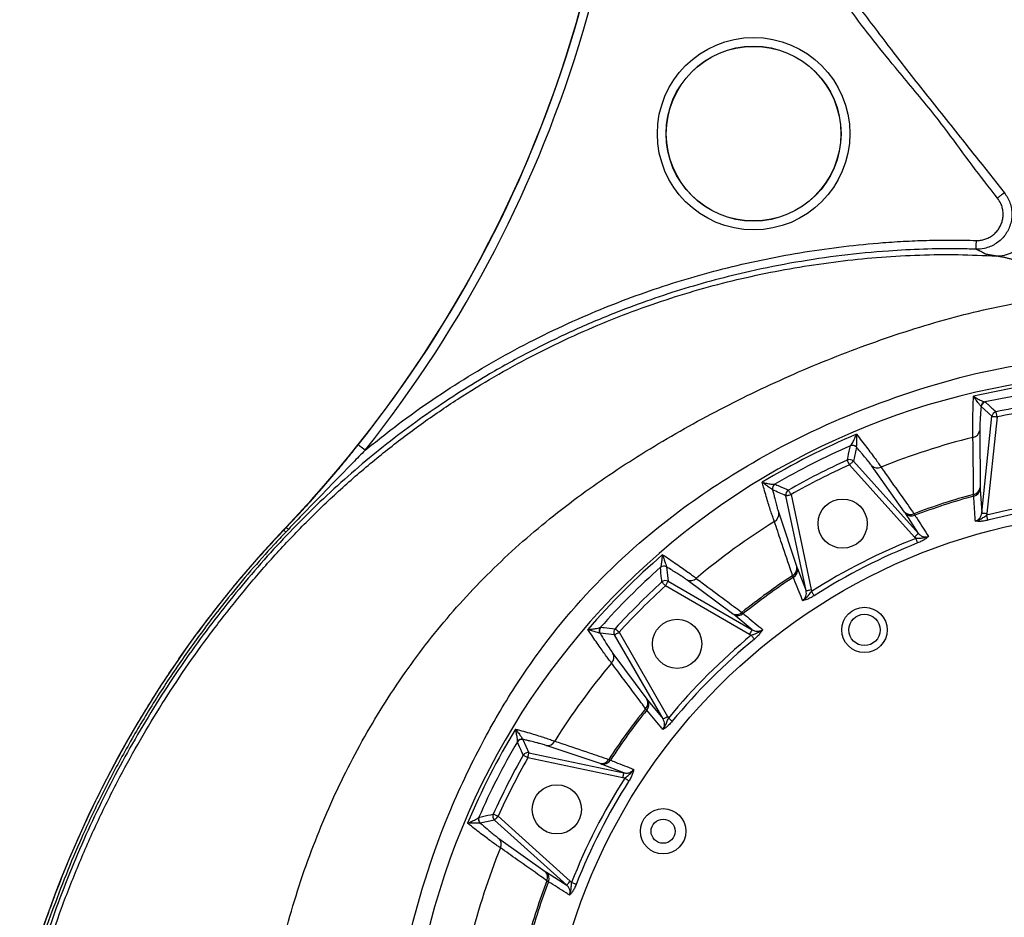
# Model space of a CAD drawing. Header units: millimetres. Extents: x 1000 to 2763, y 673 to 2898.
# Tile 9 of 18: x 1209 to 1772, y 1882 to 2396. Entities that reach past the tile are written whole.
import ezdxf

# ---------------------------------------------------------------- set-up
doc = ezdxf.new("R2010")
doc.units = ezdxf.units.MM

msp = doc.modelspace()

# ---------------------------------------------------------------- linework, layer by layer
at = {"color": 7, "linetype": 'Continuous', "lineweight": 25}
for p, q in [((1759.71, 2312.77), (1772.48, 2296.74)), ((1761.41, 2176.82), (1761.53, 2176.79)), ((1759.2, 2174.17), (1759.13, 2174.31)), ((1765.37, 2168.61), (1759.2, 2174.17)), ((1759.56, 2113.27), (1765.37, 2168.61)), ((1768.35, 2168.3), (1762.53, 2112.96)), ((1758.38, 2160.48), (1758.7, 2127.82)), ((1684.34, 2151.7), (1684.42, 2151.8)), ((1687.77, 2150.97), (1686.04, 2142.84)), ((1686.04, 2142.84), (1723.28, 2101.49)), ((1721.05, 2099.48), (1683.82, 2140.83)), ((1715.42, 2113.75), (1696.48, 2140.36)), ((1641.11, 2129.73), (1641.23, 2129.74)), ((1758.7, 2127.82), (1758.73, 2126.98)), ((1758.73, 2126.98), (1759.56, 2113.27)), ((1658.98, 2068.72), (1647.41, 2123.15)), ((1650.34, 2123.77), (1661.91, 2069.35)), ((1755.01, 2122.89), (1754.93, 2123.93)), ((1643.28, 2113.25), (1653.67, 2082.29)), ((1715.89, 2113.06), (1715.42, 2113.75)), ((1723.28, 2101.49), (1715.89, 2113.06)), ((1720.75, 2112.83), (1721.3, 2111.94)), ((1359.82, 2103.43), (1359.7, 2103.54)), ((1359.82, 2103.43), (1361.3, 2104.99)), ((1362.49, 2103.86), (1361.02, 2102.31)), ((1361.3, 2104.99), (1361.18, 2105.1)), ((1721.81, 2098.74), (1721.05, 2099.48)), ((1575.57, 2082.03), (1575.62, 2082.15)), ((1578.98, 2082.52), (1579.06, 2082.39)), ((1579.06, 2082.39), (1579.93, 2074.12)), ((1653.67, 2082.29), (1653.96, 2081.5)), ((1653.96, 2081.5), (1658.98, 2068.72)), ((1616.85, 2055.54), (1590.62, 2074.99)), ((1626.62, 2043.71), (1578.43, 2071.53)), ((1579.93, 2074.12), (1628.12, 2046.3)), ((1617.52, 2055.02), (1616.85, 2055.54)), ((1628.12, 2046.3), (1617.52, 2055.02)), ((1622.21, 2056.31), (1623, 2055.63)), ((1541.24, 2047.77), (1541.36, 2047.82)), ((1541, 2044.33), (1540.87, 2044.4)), ((1549.26, 2043.46), (1541, 2044.33)), ((1577.09, 1995.27), (1549.26, 2043.46)), ((1551.86, 2044.96), (1579.68, 1996.77)), ((1627.57, 2043.23), (1626.62, 2043.71)), ((1548.39, 2032.77), (1567.85, 2006.54)), ((1567.85, 2006.54), (1568.36, 2005.87)), ((1568.36, 2005.87), (1577.09, 1995.27)), ((1567.76, 2000.38), (1567.08, 2001.18)), ((1579.68, 1996.77), (1580.15, 1995.82)), ((1493.65, 1982.16), (1493.66, 1982.28)), ((1496.86, 1983.57), (1500.24, 1975.98)), ((1541.09, 1969.72), (1510.13, 1980.11)), ((1500.24, 1975.98), (1554.66, 1964.41)), ((1554.04, 1961.48), (1499.61, 1973.05)), ((1541.89, 1969.43), (1541.09, 1969.72)), ((1554.66, 1964.41), (1541.89, 1969.43)), ((1545.96, 1972.1), (1546.92, 1971.7)), ((1555.09, 1961.32), (1554.04, 1961.48)), ((1482.55, 1939.57), (1523.91, 1902.34)), ((1471.59, 1938.96), (1471.68, 1939.04)), ((1472.42, 1935.62), (1472.27, 1935.64)), ((1480.55, 1937.35), (1472.42, 1935.62)), ((1521.9, 1900.11), (1480.55, 1937.35)), ((1483.03, 1926.91), (1509.63, 1907.97)), ((1509.63, 1907.97), (1510.33, 1907.5)), ((1510.33, 1907.5), (1521.9, 1900.11)), ((1511.45, 1902.09), (1510.56, 1902.64)), ((1523.91, 1902.34), (1524.65, 1901.58))]:
    msp.add_line(p, q, dxfattribs=at)
at = {"color": 7, "linetype": 'Continuous', "lineweight": 25, "flags": 128}
for points in [[(1768.35, 2168.3), (1768.24, 2168.85), (1768.13, 2169.39), (1768.02, 2169.88), (1767.93, 2170.32), (1767.86, 2170.69), (1767.8, 2170.97), (1767.76, 2171.15), (1767.75, 2171.23)], [(1765.37, 2168.61), (1765.45, 2168.6), (1765.64, 2168.59), (1765.93, 2168.56), (1766.3, 2168.52), (1766.74, 2168.47), (1767.25, 2168.42), (1767.79, 2168.36), (1768.35, 2168.3)], [(1406.44, 2149.18), (1405.68, 2149.78), (1404.95, 2150.36), (1404.28, 2150.89), (1403.69, 2151.36), (1403.21, 2151.75), (1402.84, 2152.04), (1402.61, 2152.22), (1402.53, 2152.29)], [(1683.82, 2140.83), (1683.58, 2141.35), (1683.36, 2141.85), (1683.15, 2142.31), (1682.97, 2142.71), (1682.81, 2143.06), (1682.69, 2143.32), (1682.62, 2143.49), (1682.58, 2143.56)], [(1683.82, 2140.83), (1684.24, 2141.21), (1684.64, 2141.58), (1685.02, 2141.92), (1685.35, 2142.21), (1685.63, 2142.46), (1685.84, 2142.66), (1685.98, 2142.78), (1686.04, 2142.84)], [(1650.34, 2123.77), (1650.06, 2124.27), (1649.79, 2124.74), (1649.54, 2125.18), (1649.31, 2125.57), (1649.13, 2125.89), (1648.99, 2126.14), (1648.9, 2126.31), (1648.85, 2126.38)], [(1647.41, 2123.15), (1647.49, 2123.17), (1647.67, 2123.21), (1647.95, 2123.27), (1648.32, 2123.35), (1648.76, 2123.44), (1649.25, 2123.54), (1649.78, 2123.66), (1650.34, 2123.77)], [(1759.56, 2113.27), (1759.64, 2113.26), (1759.83, 2113.24), (1760.11, 2113.21), (1760.48, 2113.18), (1760.93, 2113.13), (1761.43, 2113.08), (1761.97, 2113.02), (1762.53, 2112.96)], [(1763.08, 2109.14), (1763.03, 2109.31), (1762.97, 2109.55), (1762.9, 2109.85), (1762.81, 2110.19), (1762.7, 2110.58), (1762.59, 2111.01), (1762.48, 2111.46), (1762.36, 2111.91)], [(1721.05, 2099.48), (1721.47, 2099.86), (1721.88, 2100.22), (1722.25, 2100.56), (1722.58, 2100.86), (1722.86, 2101.11), (1723.07, 2101.3), (1723.21, 2101.43), (1723.28, 2101.49)], [(1722.86, 2096.07), (1722.79, 2096.24), (1722.7, 2096.46), (1722.59, 2096.75), (1722.46, 2097.08), (1722.31, 2097.46), (1722.15, 2097.87), (1721.98, 2098.3), (1721.81, 2098.74)], [(1578.43, 2071.53), (1578.05, 2071.95), (1577.68, 2072.35), (1577.34, 2072.73), (1577.04, 2073.06), (1576.79, 2073.33), (1576.59, 2073.54), (1576.47, 2073.68), (1576.41, 2073.74)], [(1578.43, 2071.53), (1578.71, 2072.02), (1578.98, 2072.49), (1579.24, 2072.93), (1579.46, 2073.32), (1579.65, 2073.64), (1579.79, 2073.89), (1579.88, 2074.05), (1579.93, 2074.12)], [(1658.98, 2068.72), (1659.06, 2068.74), (1659.24, 2068.78), (1659.52, 2068.84), (1659.89, 2068.92), (1660.32, 2069.01), (1660.82, 2069.11), (1661.35, 2069.23), (1661.91, 2069.35)], [(1663.6, 2065.88), (1663.51, 2066.03), (1663.38, 2066.24), (1663.21, 2066.5), (1663.02, 2066.8), (1662.8, 2067.14), (1662.57, 2067.51), (1662.32, 2067.9), (1662.06, 2068.3)], [(1551.86, 2044.96), (1551.44, 2045.34), (1551.04, 2045.71), (1550.66, 2046.05), (1550.33, 2046.35), (1550.06, 2046.6), (1549.84, 2046.79), (1549.71, 2046.92), (1549.64, 2046.98)], [(1549.26, 2043.46), (1549.34, 2043.5), (1549.5, 2043.6), (1549.75, 2043.74), (1550.07, 2043.93), (1550.46, 2044.15), (1550.9, 2044.4), (1551.37, 2044.68), (1551.86, 2044.96)], [(1626.62, 2043.71), (1626.9, 2044.2), (1627.17, 2044.67), (1627.43, 2045.11), (1627.65, 2045.5), (1627.84, 2045.82), (1627.98, 2046.07), (1628.07, 2046.23), (1628.12, 2046.3)], [(1629.39, 2041.02), (1629.28, 2041.16), (1629.12, 2041.35), (1628.93, 2041.58), (1628.7, 2041.86), (1628.44, 2042.17), (1628.16, 2042.51), (1627.87, 2042.87), (1627.57, 2043.23)], [(1577.09, 1995.27), (1577.16, 1995.31), (1577.32, 1995.41), (1577.57, 1995.55), (1577.89, 1995.74), (1578.28, 1995.96), (1578.72, 1996.21), (1579.19, 1996.49), (1579.68, 1996.77)], [(1582.36, 1994), (1582.23, 1994.11), (1582.04, 1994.27), (1581.8, 1994.46), (1581.53, 1994.69), (1581.21, 1994.95), (1580.88, 1995.23), (1580.52, 1995.52), (1580.15, 1995.82)], [(1499.61, 1973.05), (1499.12, 1973.33), (1498.65, 1973.6), (1498.21, 1973.85), (1497.82, 1974.07), (1497.49, 1974.26), (1497.25, 1974.4), (1497.08, 1974.49), (1497.01, 1974.53)], [(1499.61, 1973.05), (1499.73, 1973.6), (1499.84, 1974.14), (1499.95, 1974.63), (1500.04, 1975.07), (1500.12, 1975.44), (1500.18, 1975.72), (1500.22, 1975.9), (1500.24, 1975.98)], [(1554.04, 1961.48), (1554.16, 1962.03), (1554.27, 1962.57), (1554.38, 1963.06), (1554.47, 1963.5), (1554.55, 1963.87), (1554.61, 1964.15), (1554.65, 1964.33), (1554.66, 1964.41)], [(1557.51, 1959.79), (1557.36, 1959.88), (1557.15, 1960.01), (1556.89, 1960.18), (1556.59, 1960.37), (1556.25, 1960.59), (1555.88, 1960.82), (1555.49, 1961.07), (1555.09, 1961.32)], [(1482.55, 1939.57), (1482.04, 1939.8), (1481.54, 1940.03), (1481.08, 1940.24), (1480.67, 1940.42), (1480.33, 1940.58), (1480.07, 1940.69), (1479.9, 1940.77), (1479.82, 1940.81)], [(1480.55, 1937.35), (1480.61, 1937.41), (1480.73, 1937.55), (1480.92, 1937.76), (1481.17, 1938.04), (1481.47, 1938.37), (1481.81, 1938.75), (1482.18, 1939.15), (1482.55, 1939.57)], [(1521.9, 1900.11), (1521.96, 1900.17), (1522.08, 1900.31), (1522.28, 1900.53), (1522.53, 1900.8), (1522.82, 1901.14), (1523.16, 1901.51), (1523.53, 1901.92), (1523.91, 1902.34)], [(1527.32, 1900.53), (1527.15, 1900.6), (1526.92, 1900.69), (1526.64, 1900.8), (1526.3, 1900.93), (1525.93, 1901.08), (1525.52, 1901.24), (1525.09, 1901.41), (1524.65, 1901.58)]]:
    msp.add_lwpolyline(points, dxfattribs=at)
at = {"color": 7, "linetype": 'Continuous', "lineweight": 25}
for centre, radius in [((1628.91, 2330.48), 55.11), ((1628.91, 2330.48), 50.11), ((1628.91, 2330.48), 50), ((1679.89, 2107.16), 14.09), ((1849.91, 1773.48), 340.5), ((1692.41, 2046.28), 13), ((1585.09, 2038.29), 14.09), ((1692.41, 2046.28), 9), ((1516.22, 1943.5), 14.09), ((1577.11, 1930.98), 13), ((1577.11, 1930.98), 6.9)]:
    msp.add_circle(centre, radius, dxfattribs=at)
for centre, radius, start, end in [((854.95, 2588.56), 700, 316.31805, 11.4414), ((854.95, 2588.56), 700.11, 321.45478, 5.68678), ((854.95, 2588.56), 705.11, 321.45478, 5.68678), ((1849.91, 1773.48), 419.45, 91, 61), ((1849.91, 1773.48), 417.58, 94.8427, 103.1573), ((1849.91, 1773.48), 412.93, 95.6251, 102.3749), ((1762.09, 2173.9), 2.99, 103.1863, 172.1869), ((1762.18, 2173.85), 3, 102.4834, 173.8759), ((1849.91, 1773.48), 406.15, 96.329, 101.671), ((1768.36, 2168.29), 3, 101.7962, 173.8739), ((1849.91, 1773.48), 403.15, 96.329, 101.671), ((1753.7, 2161.24), 4.74, 279.9389, 350.7732), ((1849.91, 1773.48), 417.58, 112.8427, 121.1573), ((1849.91, 1773.48), 394.78, 103.9817, 112.0183), ((1849.91, 1773.48), 412.93, 113.6251, 120.3749), ((1685.54, 2148.95), 3, 42.1232, 113.518), ((1685.58, 2149.04), 2.99, 43.8127, 112.8145), ((1849.91, 1773.48), 406.15, 114.329, 119.671), ((1683.81, 2140.82), 3, 42.1262, 114.2023), ((1849.91, 1773.48), 403.15, 114.329, 119.671), ((1699.82, 2143.73), 4.74, 225.2267, 296.0608), ((1642.65, 2127.17), 2.99, 121.1857, 190.1869), ((1642.76, 2127.15), 3, 120.4842, 191.8751), ((1650.35, 2123.77), 3, 119.7958, 191.8749), ((1754.04, 2128.57), 4.73, 280.9258, 350.8061), ((1753.89, 2127.64), 4.88, 283.2641, 352.1558), ((1849.91, 1773.48), 363.09, 105.1633, 110.8367), ((1849.91, 1773.48), 362.07, 105.1938, 110.8062), ((1849.91, 1773.48), 349.57, 93.4967, 104.5033), ((1849.91, 1773.48), 346.71, 93.4967, 104.5033), ((1638.59, 2112.53), 4.74, 297.9383, 8.7737), ((1718.75, 2117.11), 4.73, 225.1932, 295.0746), ((1719.41, 2116.44), 4.88, 223.8435, 292.7365), ((1813.45, 1673.73), 625, 136.55174, 164.36868), ((1741.51, 1741.88), 525.9, 136.318, 136.5517), ((1298.03, 2036.11), 91.38, 46.4238, 47.4522), ((1294.85, 2033.33), 97.72, 46.1971, 47.1607), ((1849.91, 1773.48), 394.78, 121.9817, 130.0183), ((1849.91, 1773.48), 349.57, 111.4967, 122.5033), ((1849.91, 1773.48), 346.71, 111.4967, 122.5033), ((1849.91, 1773.48), 417.58, 130.8427, 139.1573), ((1849.91, 1773.48), 412.93, 131.6251, 138.3749), ((1577.56, 2079.78), 3.01, 60.1254, 131.5151), ((1577.57, 2079.89), 2.99, 61.8144, 130.8124), ((1649, 2081.57), 4.73, 298.9266, 8.8055), ((1649.15, 2080.64), 4.88, 301.2648, 10.1551), ((1592.75, 2079.23), 4.74, 243.227, 314.0612), ((1849.91, 1773.48), 363.09, 123.1633, 128.8367), ((1849.91, 1773.48), 362.07, 123.1938, 128.8062), ((1849.91, 1773.48), 406.15, 132.329, 137.671), ((1849.91, 1773.48), 403.15, 132.329, 137.671), ((1578.43, 2071.52), 3.01, 60.1277, 132.2012), ((1618.98, 2059.76), 4.73, 243.1942, 313.0735), ((1619.82, 2059.33), 4.88, 241.8456, 310.7343), ((1543.5, 2045.82), 2.99, 139.1868, 208.1864), ((1543.61, 2045.83), 3, 138.4823, 209.8774), ((1551.87, 2044.96), 3, 137.7955, 209.8754), ((1849.91, 1773.48), 349.57, 129.4967, 140.5033), ((1849.91, 1773.48), 346.71, 129.4967, 140.5033), ((1544.16, 2030.64), 4.74, 315.9384, 26.7741), ((1849.91, 1773.48), 394.78, 139.9817, 148.0183), ((1563.63, 2004.41), 4.73, 316.9259, 26.8056), ((1564.06, 2003.57), 4.88, 319.2643, 28.1558), ((1849.91, 1773.48), 363.09, 141.1633, 146.8367), ((1849.91, 1773.48), 362.07, 141.1938, 146.8062), ((1849.91, 1773.48), 417.58, 148.8427, 157.1573), ((1849.91, 1773.48), 412.93, 149.6251, 156.3749), ((1496.24, 1980.63), 3, 78.1241, 149.5157), ((1496.22, 1980.73), 2.99, 79.8146, 148.8116), ((1510.86, 1984.8), 4.74, 261.2249, 332.0636), ((1849.91, 1773.48), 406.15, 150.329, 155.671), ((1499.62, 1973.04), 3, 78.1244, 150.2041), ((1849.91, 1773.48), 403.15, 150.329, 155.671), ((1541.82, 1974.39), 4.73, 261.194, 331.0743), ((1542.75, 1974.24), 4.88, 259.8438, 328.7364), ((1849.91, 1773.48), 349.57, 147.4967, 158.5033), ((1849.91, 1773.48), 346.71, 147.4967, 158.5033), ((1482.57, 1939.57), 3.01, 155.7973, 227.8729), ((1474.34, 1937.8), 2.99, 157.1878, 226.1857), ((1474.44, 1937.85), 3, 156.4844, 227.8753), ((1479.66, 1923.57), 4.74, 333.9381, 44.7737), ((1849.91, 1773.48), 394.78, 157.9817, 166.0183), ((1506.28, 1904.64), 4.73, 334.9275, 44.8045), ((1506.95, 1903.98), 4.88, 337.2645, 46.1562), ((1849.91, 1773.48), 363.09, 159.1633, 164.8367), ((1849.91, 1773.48), 362.07, 159.1938, 164.8062)]:
    msp.add_arc(centre, radius, start, end, dxfattribs=at)
for points, knots in [([(1529.04, 2844.39), (1529.15, 2842.6), (1529.7, 2834.15), (1530.92, 2819.07), (1533.4, 2795.14), (1537.19, 2767.26), (1542.76, 2735.54), (1549.54, 2704.04), (1557.49, 2672.83), (1566.03, 2643.76), (1575, 2616.82), (1584.25, 2591.96), (1594.32, 2567.42), (1605.21, 2543.23), (1616.95, 2519.27), (1629.55, 2495.55), (1643.01, 2472.1), (1657.23, 2449.11), (1672.2, 2426.59), (1688.8, 2403.37), (1700.67, 2387.86), (1707.07, 2379.5)], [0, 0, 0, 0, 0.01065, 0.050216, 0.089783, 0.153401, 0.217088, 0.280801, 0.344494, 0.408119, 0.460524, 0.512974, 0.565439, 0.617892, 0.670301, 0.723725, 0.777193, 0.830675, 0.884142, 0.937565, 1, 1, 1, 1]), ([(1768.56, 2293.63), (1763.69, 2299.86), (1753.95, 2312.32), (1741.61, 2329.41), (1730.4, 2344.06), (1720.25, 2356.18), (1708.61, 2370.02), (1695.88, 2385.91), (1682.23, 2403.95), (1669.07, 2422.42), (1656.4, 2441.3), (1644.22, 2460.56), (1630.98, 2482.82), (1616.98, 2508.25), (1602.57, 2536.99), (1590.36, 2563.94), (1580.11, 2588.94), (1571.55, 2611.85), (1563.64, 2635), (1558.95, 2650.62), (1556.6, 2658.43)], [0, 0, 0, 0, 0.05576, 0.1115238, 0.1486792, 0.1858558, 0.2230341, 0.2762211, 0.3294188, 0.3826059, 0.4361682, 0.4897409, 0.5433036, 0.6188576, 0.6944397, 0.7699918, 0.8274787, 0.8849925, 0.9425092, 1, 1, 1, 1]), ([(1772.48, 2296.74), (1772.48, 2296.74), (1773.08, 2295.79), (1774.47, 2294.01), (1775.79, 2290.87), (1776.63, 2287.59), (1776.9, 2284.21), (1776.6, 2280.84), (1775.74, 2277.57), (1774.33, 2274.49), (1772.44, 2271.69), (1770.1, 2269.25), (1767.38, 2267.23), (1764.36, 2265.71), (1760.62, 2264.52), (1757.82, 2264.33), (1756.16, 2264.33), (1756.16, 2264.33)], [0, 0, 0, 0, 0.000002, 0.074296, 0.14859, 0.222876, 0.297162, 0.371358, 0.445554, 0.519686, 0.59382, 0.667943, 0.742067, 0.816239, 0.890411, 0.999999, 1, 1, 1, 1]), ([(1768.56, 2293.63), (1769.07, 2294.03), (1769.57, 2294.43), (1770.5, 2295.17), (1770.93, 2295.51), (1771.65, 2296.08), (1771.94, 2296.31), (1772.35, 2296.64), (1772.46, 2296.73), (1772.48, 2296.74)], [0, 0, 0, 0, 0.25, 0.25, 0.5, 0.5, 0.75, 0.75, 1, 1, 1, 1]), ([(1756.33, 2269.33), (1757.17, 2269.34), (1758.86, 2269.37), (1761.35, 2269.95), (1763.7, 2270.91), (1765.86, 2272.26), (1767.76, 2273.95), (1769.35, 2275.93), (1770.57, 2278.16), (1771.41, 2280.55), (1771.83, 2283.05), (1771.84, 2285.58), (1771.4, 2288.08), (1770.46, 2290.87), (1769.27, 2292.6), (1768.56, 2293.63)], [0, 0, 0, 0, 0.074357, 0.148714, 0.223077, 0.297439, 0.371687, 0.445934, 0.520038, 0.594142, 0.668179, 0.742216, 0.816289, 0.890364, 1, 1, 1, 1]), ([(1784.93, 2291.2), (1785.65, 2289.96), (1786.3, 2288.54), (1787.27, 2285.38), (1787.59, 2283.64), (1787.72, 2280.86), (1787.71, 2279.91), (1787.55, 2277.99), (1787.4, 2277.02), (1786.97, 2275.08), (1786.68, 2274.12), (1785.97, 2272.24), (1785.55, 2271.32), (1784.59, 2269.56), (1784.04, 2268.72), (1782.85, 2267.14), (1782.2, 2266.4), (1780.83, 2265.05), (1780.11, 2264.44), (1778.61, 2263.34), (1777.84, 2262.86), (1775.51, 2261.62), (1773.92, 2261.06), (1770.85, 2260.41), (1769.38, 2260.3), (1768.01, 2260.36)], [0, 0, 0, 0, 0.125, 0.125, 0.25, 0.25, 0.3125, 0.3125, 0.375, 0.375, 0.4375, 0.4375, 0.5, 0.5, 0.5625, 0.5625, 0.625, 0.625, 0.6875, 0.6875, 0.75, 0.75, 0.875, 0.875, 1, 1, 1, 1]), ([(1406.44, 2149.18), (1412.73, 2154.22), (1425.32, 2164.32), (1445.06, 2178.35), (1465.51, 2191.59), (1486.71, 2203.93), (1508.6, 2215.34), (1530.17, 2225.33), (1551.3, 2234.02), (1571.92, 2241.51), (1592.83, 2248.14), (1614.19, 2253.94), (1635.99, 2258.86), (1658.2, 2262.9), (1680.54, 2266.02), (1699.93, 2267.92), (1716.3, 2268.98), (1729.62, 2269.49), (1742.97, 2269.65), (1751.87, 2269.44), (1756.33, 2269.33)], [0, 0, 0, 0, 0.064025, 0.128083, 0.192107, 0.257397, 0.322723, 0.388014, 0.446005, 0.504047, 0.562087, 0.620076, 0.679734, 0.739443, 0.799154, 0.858813, 0.894058, 0.929302, 0.964651, 1, 1, 1, 1]), ([(1756.32, 2269.33), (1756.3, 2268.69), (1756.28, 2268.04), (1756.24, 2266.85), (1756.23, 2266.3), (1756.2, 2265.38), (1756.18, 2265), (1756.17, 2264.49), (1756.16, 2264.35), (1756.16, 2264.33)], [0, 0, 0, 0, 0.25, 0.25, 0.5, 0.5, 0.75, 0.75, 1, 1, 1, 1]), ([(1756.16, 2264.33), (1752.83, 2264.42), (1742.83, 2264.68), (1726.14, 2264.46), (1703.9, 2263.3), (1679.49, 2260.93), (1653, 2257.03), (1628.76, 2252.23), (1606.79, 2246.84), (1587.03, 2241.15), (1567.52, 2234.67), (1546.34, 2226.71), (1523.63, 2216.98), (1499.58, 2205.2), (1477.97, 2193.21), (1458.69, 2181.33), (1441.61, 2169.84), (1425, 2157.69), (1408.6, 2144.67), (1392.46, 2130.74), (1376.61, 2115.92), (1361.36, 2100.49), (1346.62, 2084.35), (1332.37, 2067.55), (1318.62, 2050.12), (1305.5, 2032.21), (1292.78, 2013.5), (1280.52, 1993.97), (1268.8, 1973.61), (1257.86, 1952.83), (1247.64, 1931.48), (1238.17, 1909.58), (1229.5, 1887.14), (1221.63, 1864.41), (1217.14, 1849.02), (1214.89, 1841.33)], [0, 0, 0, 0, 0.0135, 0.040529, 0.067558, 0.103678, 0.139821, 0.175941, 0.203676, 0.231433, 0.259191, 0.286927, 0.323054, 0.359205, 0.395332, 0.423093, 0.450877, 0.47866, 0.506422, 0.535685, 0.564972, 0.59426, 0.623526, 0.65348, 0.683452, 0.713425, 0.74338, 0.775067, 0.806776, 0.838486, 0.870173, 0.902618, 0.935086, 0.967555, 1, 1, 1, 1]), ([(1768.01, 2260.36), (1767.88, 2260.38), (1767.62, 2260.42), (1767.24, 2260.48), (1766.87, 2260.54), (1766.51, 2260.59), (1766.17, 2260.65), (1765.83, 2260.7), (1765.51, 2260.75), (1765.2, 2260.8), (1764.9, 2260.85), (1764.61, 2260.9), (1764.33, 2260.95), (1764.06, 2261), (1763.81, 2261.05), (1763.56, 2261.09), (1763.33, 2261.14), (1763.11, 2261.18), (1762.67, 2261.28), (1762.1, 2261.41), (1761.63, 2261.54), (1761.37, 2261.64), (1761.24, 2261.7), (1761.15, 2261.75), (1761.08, 2261.8), (1761.02, 2261.85), (1760.95, 2261.91), (1760.85, 2261.97), (1760.74, 2262.04), (1760.63, 2262.11), (1760.5, 2262.19), (1760.37, 2262.27), (1760.2, 2262.37), (1759.98, 2262.5), (1759.72, 2262.65), (1759.39, 2262.83), (1758.97, 2263.05), (1758.42, 2263.32), (1757.91, 2263.57), (1757.47, 2263.77), (1757.18, 2263.9), (1756.9, 2264.02), (1756.64, 2264.13), (1756.4, 2264.24), (1756.24, 2264.3), (1756.16, 2264.33)], [0, 0, 0, 0, 0.007957, 0.015892, 0.023806, 0.031701, 0.039576, 0.047433, 0.055273, 0.063098, 0.070907, 0.078702, 0.086485, 0.094256, 0.102016, 0.109767, 0.117509, 0.125244, 0.132972, 0.165615, 0.197571, 0.213443, 0.229768, 0.24051, 0.251247, 0.26198, 0.276667, 0.292597, 0.309772, 0.328188, 0.347847, 0.368745, 0.390882, 0.432036, 0.475031, 0.519857, 0.589079, 0.675154, 0.777959, 0.823838, 0.866153, 0.904916, 0.940138, 0.97183, 1, 1, 1, 1]), ([(1824.49, 2243.27), (1824.19, 2243.34), (1823.56, 2243.51), (1822.59, 2243.76), (1820.99, 2244.2), (1818.77, 2244.84), (1816, 2245.69), (1812.77, 2246.7), (1808.99, 2247.93), (1804.97, 2249.27), (1800.38, 2250.82), (1795.5, 2252.48), (1790.25, 2254.26), (1785.65, 2255.77), (1782.45, 2256.78), (1780.44, 2257.39), (1779.37, 2257.71), (1778.32, 2258.02), (1777.32, 2258.31), (1776.34, 2258.58), (1775.4, 2258.84), (1774.49, 2259.07), (1773.62, 2259.29), (1772.79, 2259.49), (1771.99, 2259.67), (1771.23, 2259.84), (1770.51, 2259.98), (1769.83, 2260.1), (1769.18, 2260.21), (1768.57, 2260.3), (1768.19, 2260.34), (1768.01, 2260.36)], [0, 0, 0, 0, 0.014447, 0.029922, 0.046445, 0.091053, 0.136534, 0.180267, 0.24829, 0.321123, 0.378373, 0.476597, 0.566662, 0.64755, 0.718398, 0.738828, 0.758911, 0.778638, 0.798002, 0.816996, 0.835615, 0.85385, 0.871697, 0.88915, 0.906205, 0.922857, 0.939104, 0.954942, 0.970371, 0.98539, 1, 1, 1, 1]), ([(1345.77, 1784.02), (1346.51, 1792.04), (1347.99, 1808.1), (1351.68, 1832.06), (1356.45, 1855.89), (1362.39, 1879.48), (1369.49, 1902.76), (1377.6, 1925.21), (1386.64, 1946.81), (1396.56, 1967.54), (1407.53, 1987.8), (1419.55, 2007.53), (1432.42, 2026.43), (1446.11, 2044.43), (1460.6, 2061.48), (1476.07, 2077.81), (1492.49, 2093.42), (1509.83, 2108.28), (1527.73, 2122.16), (1546.1, 2135.14), (1564.86, 2147.29), (1584.35, 2158.91), (1604.52, 2170.01), (1625.28, 2180.59), (1646.58, 2190.57), (1668.33, 2199.88), (1690.44, 2208.46), (1712.81, 2216.28), (1735.22, 2223.22), (1757.61, 2229.09), (1779.91, 2233.77), (1802.23, 2237.09), (1817.12, 2238.57), (1824.54, 2239.32)], [0, 0, 0, 0, 0.033584, 0.06731, 0.101123, 0.13497, 0.16881, 0.202646, 0.234564, 0.266518, 0.298537, 0.330666, 0.362945, 0.393926, 0.425031, 0.456302, 0.487789, 0.519539, 0.55163, 0.582277, 0.613363, 0.644921, 0.676937, 0.70938, 0.74213, 0.775063, 0.808074, 0.841057, 0.873897, 0.905903, 0.937578, 0.968898, 1, 1, 1, 1]), ([(2058.37, 2149.57), (2064.88, 2145.82), (2128.82, 2108.95), (2206.94, 2030.12), (2268.48, 1895.54), (2287.7, 1763.56), (2266.21, 1651.07), (2229.68, 1570.45), (2201.89, 1523.23), (2161.43, 1471.78), (2111.03, 1429.6), (2062.74, 1399.13), (2011.26, 1373.23), (1940.34, 1351.19), (1856.83, 1341), (1776.26, 1346.09), (1704.22, 1366), (1634.34, 1398.83), (1569.83, 1444.5), (1517.87, 1498.53), (1486.45, 1542.87), (1460.18, 1587.49), (1437.41, 1639.94), (1422.9, 1704.69), (1419.58, 1755.06), (1420.6, 1806.24), (1428.37, 1865.44), (1448.58, 1930.11), (1471.69, 1979.14), (1496.56, 2022.16), (1531.18, 2067.47), (1577.65, 2109.68), (1617.77, 2136.32), (1661.19, 2160.3), (1714.28, 2182.92), (1781.82, 2200.35), (1824.51, 2202.51), (1842.4, 2203.42)], [0, 0, 0, 0, 0.012245, 0.120419, 0.176217, 0.232196, 0.314327, 0.337586, 0.351836, 0.389345, 0.426853, 0.438781, 0.464362, 0.501871, 0.535294, 0.569977, 0.600574, 0.626944, 0.661768, 0.692365, 0.713389, 0.722962, 0.749325, 0.775688, 0.794474, 0.802051, 0.828415, 0.854778, 0.869547, 0.881141, 0.901915, 0.922689, 0.938128, 0.943463, 0.964237, 0.985011, 1, 1, 1, 1]), ([(1754.52, 2156.57), (1754.49, 2157.24), (1754.43, 2158.6), (1754.4, 2161.42), (1754.42, 2164.74), (1754.47, 2168.54), (1754.58, 2172.75), (1754.71, 2176.67), (1754.82, 2179.15), (1754.86, 2180.1)], [0, 0, 0, 0, 0.148673, 0.297368, 0.445851, 0.594358, 0.749511, 0.904685, 1, 1, 1, 1]), ([(1759.13, 2174.31), (1758.99, 2174.47), (1758.69, 2174.83), (1757.66, 2176.18), (1756.34, 2178), (1755.33, 2179.43), (1754.86, 2180.09), (1754.86, 2180.1)], [0, 0, 0, 0, 0.195885, 0.434861, 0.738975, 0.997992, 1, 1, 1, 1]), ([(1754.86, 2180.1), (1754.86, 2180.09), (1755.57, 2179.66), (1757.11, 2178.75), (1759.11, 2177.67), (1760.69, 2176.94), (1761.18, 2176.86), (1761.41, 2176.82)], [0, 0, 0, 0, 0.002175, 0.270064, 0.5813, 0.807513, 1, 1, 1, 1]), ([(1761.53, 2176.79), (1761.63, 2176.7), (1762.11, 2176.27), (1764.19, 2174.43), (1766.16, 2172.66), (1767.75, 2171.23)], [0, 0, 0, 0, 0.046674, 0.23337, 1, 1, 1, 1]), ([(1759.2, 2174.17), (1759.07, 2172.7), (1758.95, 2171.27), (1758.79, 2169.23), (1758.74, 2168.56), (1758.66, 2167.28), (1758.62, 2166.67), (1758.55, 2165.49), (1758.52, 2164.93), (1758.48, 2164.13), (1758.47, 2163.87), (1758.44, 2163.37), (1758.43, 2163.12), (1758.39, 2161.94), (1758.38, 2161.13), (1758.38, 2160.48)], [0, 0, 0, 0, 0.25, 0.25, 0.375, 0.375, 0.5, 0.5, 0.625, 0.625, 0.6875, 0.6875, 0.75, 0.75, 1, 1, 1, 1]), ([(1684.42, 2151.8), (1684.59, 2151.97), (1684.94, 2152.33), (1685.79, 2153.84), (1686.76, 2155.89), (1687.47, 2157.54), (1687.8, 2158.3), (1687.8, 2158.31)], [0, 0, 0, 0, 0.1924868, 0.4186994, 0.7299352, 0.9978231, 1, 1, 1, 1]), ([(1687.8, 2158.31), (1687.8, 2158.3), (1687.81, 2157.49), (1687.83, 2155.74), (1687.83, 2153.49), (1687.8, 2151.79), (1687.76, 2151.33), (1687.74, 2151.12)], [0, 0, 0, 0, 0.002004, 0.261026, 0.565139, 0.804117, 1, 1, 1, 1]), ([(1687.8, 2158.31), (1688.79, 2157.06), (1690.8, 2154.52), (1693.62, 2150.86), (1696.25, 2147.4), (1698.56, 2144.27), (1700.56, 2141.49), (1701.45, 2140.15), (1701.9, 2139.47)], [0, 0, 0, 0, 0.160998, 0.326705, 0.487738, 0.653829, 0.823645, 1, 1, 1, 1]), ([(1754.93, 2123.93), (1754.91, 2125.32), (1754.83, 2132.29), (1754.69, 2143.17), (1754.57, 2152.64), (1754.52, 2156.57)], [0, 0, 0, 0, 0.127717, 0.638586, 1, 1, 1, 1]), ([(1361.3, 2104.99), (1363.59, 2107.41), (1368.18, 2112.25), (1377.47, 2122.44), (1386.68, 2133), (1395.82, 2143.94), (1400.29, 2149.51), (1402.53, 2152.29)], [0, 0, 0, 0, 0.159179, 0.318503, 0.65905, 0.829538, 1, 1, 1, 1]), ([(1406.44, 2149.18), (1404.1, 2146.8), (1397.1, 2139.65), (1385.48, 2127.72), (1373.17, 2114.99), (1365.53, 2107.02), (1362.49, 2103.86)], [0, 0, 0, 0, 0.15839, 0.475169, 0.791955, 1, 1, 1, 1]), ([(1682.58, 2143.56), (1682.61, 2143.69), (1682.74, 2144.33), (1683.33, 2147.04), (1683.89, 2149.63), (1684.34, 2151.7)], [0, 0, 0, 0, 0.046674, 0.23337, 1, 1, 1, 1]), ([(1696.48, 2140.36), (1696.1, 2140.9), (1695.62, 2141.54), (1694.75, 2142.64), (1694.44, 2143.04), (1693.93, 2143.66), (1693.76, 2143.88), (1693.4, 2144.32), (1693.22, 2144.54), (1692.28, 2145.68), (1691.46, 2146.66), (1690.35, 2147.97), (1690.13, 2148.23), (1689.67, 2148.77), (1689.44, 2149.04), (1688.74, 2149.85), (1688.26, 2150.4), (1687.77, 2150.97)], [0, 0, 0, 0, 0.25, 0.25, 0.375, 0.375, 0.4375, 0.4375, 0.5, 0.5, 0.75, 0.75, 0.8125, 0.8125, 0.875, 0.875, 1, 1, 1, 1]), ([(1701.9, 2139.47), (1702.7, 2138.34), (1706.71, 2132.68), (1712.99, 2123.8), (1718.48, 2116.04), (1720.75, 2112.83)], [0, 0, 0, 0, 0.127717, 0.638586, 1, 1, 1, 1]), ([(1640.81, 2108.34), (1640.57, 2108.98), (1640.1, 2110.25), (1639.2, 2112.92), (1638.18, 2116.08), (1637.06, 2119.71), (1635.87, 2123.75), (1634.78, 2127.52), (1634.11, 2129.91), (1633.86, 2130.82)], [0, 0, 0, 0, 0.148673, 0.297368, 0.445851, 0.594358, 0.749511, 0.904683, 1, 1, 1, 1]), ([(1639.71, 2126.64), (1639.53, 2126.75), (1639.13, 2127), (1637.74, 2127.97), (1635.92, 2129.29), (1634.51, 2130.33), (1633.86, 2130.82), (1633.86, 2130.82)], [0, 0, 0, 0, 0.195884, 0.434861, 0.738972, 0.997991, 1, 1, 1, 1]), ([(1633.86, 2130.82), (1633.86, 2130.82), (1634.67, 2130.63), (1636.42, 2130.24), (1638.65, 2129.82), (1640.38, 2129.63), (1640.88, 2129.7), (1641.11, 2129.73)], [0, 0, 0, 0, 0.002177, 0.270067, 0.5813, 0.807513, 1, 1, 1, 1]), ([(1639.82, 2126.53), (1640.22, 2124.82), (1640.89, 2121.93), (1641.78, 2118.42), (1642.58, 2115.44), (1643.03, 2114.04), (1643.28, 2113.25)], [0, 0, 0, 0, 0.300904, 0.509021, 0.723723, 1, 1, 1, 1]), ([(1641.23, 2129.74), (1641.35, 2129.69), (1641.94, 2129.43), (1644.48, 2128.31), (1646.91, 2127.24), (1648.85, 2126.38)], [0, 0, 0, 0, 0.046674, 0.23337, 1, 1, 1, 1]), ([(1755.92, 2108.57), (1755.87, 2109.36), (1755.57, 2114.14), (1755.26, 2118.91), (1755.01, 2122.89)], [0, 0, 0, 0, 0.164965, 1, 1, 1, 1]), ([(1721.3, 2111.94), (1721.84, 2111.08), (1724.4, 2107.05), (1726.96, 2103.01), (1728.98, 2099.82)], [0, 0, 0, 0, 0.2117846, 1, 1, 1, 1]), ([(1755.92, 2108.57), (1756.39, 2108.76), (1757.35, 2109.15), (1758.5, 2110.3), (1759.29, 2111.71), (1759.47, 2112.77), (1759.56, 2113.27)], [0, 0, 0, 0, 0.240194, 0.487394, 0.757901, 1, 1, 1, 1]), ([(1755.92, 2108.57), (1755.92, 2108.57), (1756.7, 2108.71), (1758.22, 2109.29), (1760.22, 2110.54), (1761.66, 2111.46), (1762.36, 2111.91)], [0, 0, 0, 0, 0.0019605, 0.3279355, 0.6691636, 1, 1, 1, 1]), ([(1763.08, 2109.14), (1762.26, 2108.95), (1760.61, 2108.58), (1758.3, 2108.36), (1756.92, 2108.41), (1756.19, 2108.52), (1756.01, 2108.55), (1755.92, 2108.57), (1755.92, 2108.57)], [0, 0, 0, 0, 0.289497, 0.578358, 0.888769, 0.943438, 0.998217, 1, 1, 1, 1]), ([(1211.66, 1841.88), (1213.16, 1847.08), (1216.49, 1858.68), (1222.32, 1876.5), (1229.12, 1895.36), (1236.54, 1914.01), (1245.29, 1934.09), (1255.55, 1955.48), (1267.53, 1978.04), (1280.42, 2000.1), (1294.32, 2021.8), (1309.25, 2043.11), (1325.23, 2063.95), (1342, 2084.16), (1353.88, 2097.01), (1359.82, 2103.43)], [0, 0, 0, 0, 0.0533959, 0.1193241, 0.1852524, 0.2514528, 0.3176535, 0.4017322, 0.4858812, 0.5700303, 0.654109, 0.7405435, 0.8270545, 0.9135654, 1, 1, 1, 1]), ([(1651.28, 2077.43), (1650.84, 2078.75), (1648.6, 2085.34), (1645.11, 2095.65), (1642.07, 2104.62), (1640.81, 2108.34)], [0, 0, 0, 0, 0.127717, 0.638586, 1, 1, 1, 1]), ([(1361.02, 2102.31), (1358.74, 2099.88), (1351.88, 2092.6), (1340.82, 2080.11), (1326.54, 2062.95), (1311.51, 2043.42), (1296, 2021.36), (1281.43, 1998.63), (1267.85, 1975.29), (1255.31, 1951.42), (1244.43, 1928.33), (1235.05, 1906.15), (1227, 1884.97), (1219.66, 1863.52), (1215.44, 1849.02), (1213.32, 1841.77)], [0, 0, 0, 0, 0.033066, 0.099241, 0.165417, 0.254438, 0.343626, 0.432897, 0.522167, 0.611351, 0.70037, 0.775253, 0.850185, 0.925117, 1, 1, 1, 1]), ([(1721.81, 2098.74), (1722.64, 2098.78), (1724.32, 2098.88), (1726.67, 2099.05), (1728.24, 2099.46), (1728.98, 2099.82), (1728.98, 2099.82)], [0, 0, 0, 0, 0.330857, 0.660585, 0.998039, 1, 1, 1, 1]), ([(1728.98, 2099.82), (1728.98, 2099.82), (1728.92, 2099.75), (1728.79, 2099.62), (1728.26, 2099.1), (1727.18, 2098.25), (1725.18, 2097.07), (1723.63, 2096.4), (1722.86, 2096.07)], [0, 0, 0, 0, 0.001782, 0.056562, 0.111231, 0.42164, 0.710503, 1, 1, 1, 1]), ([(1723.28, 2101.49), (1723.78, 2101.02), (1724.77, 2100.09), (1726.7, 2099.48), (1728.15, 2099.55), (1728.86, 2099.78), (1728.98, 2099.82)], [0, 0, 0, 0, 0.324829, 0.647058, 0.937039, 1, 1, 1, 1]), ([(1575.62, 2082.15), (1575.72, 2082.36), (1575.94, 2082.81), (1576.28, 2084.51), (1576.58, 2086.76), (1576.74, 2088.55), (1576.82, 2089.37), (1576.82, 2089.38)], [0, 0, 0, 0, 0.192487, 0.418698, 0.729934, 0.997825, 1, 1, 1, 1]), ([(1576.82, 2089.38), (1578.14, 2088.5), (1580.83, 2086.71), (1584.65, 2084.1), (1588.22, 2081.62), (1591.39, 2079.36), (1594.15, 2077.32), (1595.41, 2076.33), (1596.05, 2075.82)], [0, 0, 0, 0, 0.160997, 0.326704, 0.487737, 0.653829, 0.823645, 1, 1, 1, 1]), ([(1576.82, 2089.38), (1576.82, 2089.38), (1577.08, 2088.61), (1577.64, 2086.94), (1578.33, 2084.81), (1578.83, 2083.18), (1578.94, 2082.73), (1578.98, 2082.52)], [0, 0, 0, 0, 0.002002, 0.261023, 0.565139, 0.804116, 1, 1, 1, 1]), ([(1576.41, 2073.74), (1576.4, 2073.87), (1576.33, 2074.52), (1576.04, 2077.29), (1575.78, 2079.92), (1575.57, 2082.03)], [0, 0, 0, 0, 0.046674, 0.23337, 1, 1, 1, 1]), ([(1590.62, 2074.99), (1590.16, 2075.32), (1589.25, 2075.98), (1587.29, 2077.28), (1584.95, 2078.78), (1582.22, 2080.48), (1580.14, 2081.73), (1579.06, 2082.39)], [0, 0, 0, 0, 0.193299, 0.392439, 0.585664, 0.784077, 1, 1, 1, 1]), ([(1596.05, 2075.82), (1597.16, 2074.99), (1602.72, 2070.84), (1611.43, 2064.34), (1619.05, 2058.66), (1622.21, 2056.31)], [0, 0, 0, 0, 0.127717, 0.638586, 1, 1, 1, 1]), ([(1656.97, 2063.13), (1656.68, 2063.86), (1654.91, 2068.31), (1653.15, 2072.76), (1651.68, 2076.47)], [0, 0, 0, 0, 0.1649647, 1, 1, 1, 1]), ([(1656.97, 2063.13), (1657.36, 2063.46), (1658.16, 2064.12), (1658.89, 2065.57), (1659.21, 2067.16), (1659.05, 2068.22), (1658.98, 2068.72)], [0, 0, 0, 0, 0.2401997, 0.4873957, 0.7578967, 1, 1, 1, 1]), ([(1656.97, 2063.13), (1656.97, 2063.13), (1657.67, 2063.5), (1658.94, 2064.52), (1660.46, 2066.33), (1661.53, 2067.65), (1662.06, 2068.3)], [0, 0, 0, 0, 0.00196, 0.327934, 0.669163, 1, 1, 1, 1]), ([(1663.6, 2065.88), (1662.88, 2065.45), (1661.43, 2064.59), (1659.3, 2063.66), (1657.98, 2063.29), (1657.25, 2063.16), (1657.06, 2063.14), (1656.97, 2063.13), (1656.97, 2063.13)], [0, 0, 0, 0, 0.289497, 0.578359, 0.888769, 0.943438, 0.998218, 1, 1, 1, 1]), ([(1623, 2055.63), (1623.78, 2054.98), (1627.46, 2051.94), (1631.15, 2048.89), (1634.06, 2046.48)], [0, 0, 0, 0, 0.211784, 1, 1, 1, 1]), ([(1534.01, 2046.57), (1534.01, 2046.57), (1534.84, 2046.64), (1536.63, 2046.81), (1538.87, 2047.1), (1540.58, 2047.45), (1541.03, 2047.67), (1541.24, 2047.77)], [0, 0, 0, 0, 0.002174, 0.270063, 0.581301, 0.807512, 1, 1, 1, 1]), ([(1541.36, 2047.82), (1541.48, 2047.81), (1542.13, 2047.74), (1544.89, 2047.47), (1547.52, 2047.2), (1549.64, 2046.98)], [0, 0, 0, 0, 0.046674, 0.23337, 1, 1, 1, 1]), ([(1547.57, 2027.34), (1547.15, 2027.87), (1546.3, 2028.93), (1544.62, 2031.2), (1542.68, 2033.89), (1540.49, 2037), (1538.1, 2040.46), (1535.9, 2043.72), (1534.53, 2045.78), (1534.01, 2046.57)], [0, 0, 0, 0, 0.148673, 0.297369, 0.445851, 0.594358, 0.749511, 0.904684, 1, 1, 1, 1]), ([(1540.87, 2044.4), (1540.66, 2044.45), (1540.2, 2044.56), (1538.58, 2045.05), (1536.45, 2045.75), (1534.78, 2046.31), (1534.01, 2046.57), (1534.01, 2046.57)], [0, 0, 0, 0, 0.195884, 0.434863, 0.738974, 0.997995, 1, 1, 1, 1]), ([(1541, 2044.33), (1541.91, 2042.83), (1543.44, 2040.29), (1545.38, 2037.22), (1547.06, 2034.64), (1547.91, 2033.45), (1548.39, 2032.77)], [0, 0, 0, 0, 0.300904, 0.509022, 0.723724, 1, 1, 1, 1]), ([(1627.57, 2043.23), (1628.17, 2043.46), (1628.75, 2043.69), (1629.9, 2044.14), (1630.47, 2044.37), (1631.56, 2044.84), (1632.1, 2045.1), (1632.87, 2045.55), (1633.12, 2045.71), (1633.48, 2045.98), (1633.6, 2046.08), (1633.77, 2046.22), (1633.83, 2046.27), (1633.95, 2046.38), (1634, 2046.43), (1634.06, 2046.48)], [0, 0, 0, 0, 0.25, 0.25, 0.5, 0.5, 0.75, 0.75, 0.875, 0.875, 0.9375, 0.9375, 0.96875, 0.96875, 1, 1, 1, 1]), ([(1628.12, 2046.3), (1628.73, 2046.01), (1629.97, 2045.44), (1631.99, 2045.45), (1633.35, 2045.97), (1633.95, 2046.4), (1634.06, 2046.48)], [0, 0, 0, 0, 0.32483, 0.647057, 0.937038, 1, 1, 1, 1]), ([(1634.06, 2046.48), (1634.06, 2046.48), (1634.02, 2046.4), (1633.94, 2046.23), (1633.6, 2045.57), (1632.83, 2044.43), (1631.29, 2042.69), (1630.02, 2041.58), (1629.39, 2041.02)], [0, 0, 0, 0, 0.001782, 0.056561, 0.111232, 0.421642, 0.710506, 1, 1, 1, 1]), ([(1567.08, 2001.18), (1566.25, 2002.29), (1562.09, 2007.87), (1555.58, 2016.6), (1549.91, 2024.19), (1547.57, 2027.34)], [0, 0, 0, 0, 0.127717, 0.638586, 1, 1, 1, 1]), ([(1576.91, 1989.33), (1576.4, 1989.94), (1573.35, 1993.63), (1570.3, 1997.31), (1567.76, 2000.38)], [0, 0, 0, 0, 0.164964, 1, 1, 1, 1]), ([(1576.91, 1989.33), (1576.91, 1989.33), (1577.46, 1989.9), (1578.35, 1991.27), (1579.23, 1993.45), (1579.85, 1995.04), (1580.15, 1995.82)], [0, 0, 0, 0, 0.001958, 0.327934, 0.66917, 1, 1, 1, 1]), ([(1576.91, 1989.33), (1577.18, 1989.76), (1577.73, 1990.64), (1577.98, 1992.25), (1577.79, 1993.85), (1577.31, 1994.82), (1577.09, 1995.27)], [0, 0, 0, 0, 0.2401962, 0.4873939, 0.7578914, 1, 1, 1, 1]), ([(1582.36, 1994), (1581.81, 1993.37), (1580.7, 1992.1), (1578.96, 1990.56), (1577.82, 1989.79), (1577.16, 1989.45), (1576.99, 1989.37), (1576.91, 1989.33), (1576.91, 1989.33)], [0, 0, 0, 0, 0.289496, 0.578359, 0.888769, 0.943438, 0.998219, 1, 1, 1, 1]), ([(1492.57, 1989.53), (1494.1, 1989.1), (1497.21, 1988.23), (1501.65, 1986.93), (1505.81, 1985.67), (1509.52, 1984.5), (1512.78, 1983.42), (1514.28, 1982.86), (1515.05, 1982.58)], [0, 0, 0, 0, 0.160999, 0.326706, 0.487738, 0.65383, 0.823645, 1, 1, 1, 1]), ([(1492.57, 1989.53), (1492.57, 1989.53), (1493.05, 1988.87), (1494.1, 1987.47), (1495.42, 1985.65), (1496.39, 1984.26), (1496.64, 1983.86), (1496.75, 1983.68)], [0, 0, 0, 0, 0.002007, 0.261029, 0.565138, 0.804116, 1, 1, 1, 1]), ([(1493.66, 1982.28), (1493.69, 1982.51), (1493.76, 1983.01), (1493.56, 1984.74), (1493.15, 1986.97), (1492.75, 1988.71), (1492.57, 1989.52), (1492.57, 1989.53)], [0, 0, 0, 0, 0.192487, 0.418698, 0.729934, 0.997823, 1, 1, 1, 1]), ([(1497.01, 1974.53), (1496.96, 1974.65), (1496.69, 1975.25), (1495.57, 1977.79), (1494.5, 1980.21), (1493.65, 1982.16)], [0, 0, 0, 0, 0.046674, 0.23337, 1, 1, 1, 1]), ([(1510.13, 1980.11), (1509.51, 1980.32), (1508.75, 1980.55), (1507.4, 1980.94), (1506.91, 1981.08), (1506.13, 1981.29), (1505.87, 1981.36), (1505.32, 1981.5), (1505.04, 1981.58), (1503.61, 1981.95), (1502.37, 1982.26), (1500.71, 1982.66), (1500.37, 1982.75), (1499.69, 1982.91), (1499.34, 1982.99), (1498.29, 1983.24), (1497.58, 1983.41), (1496.86, 1983.57)], [0, 0, 0, 0, 0.25, 0.25, 0.375, 0.375, 0.4375, 0.4375, 0.5, 0.5, 0.75, 0.75, 0.8125, 0.8125, 0.875, 0.875, 1, 1, 1, 1]), ([(1515.05, 1982.58), (1516.36, 1982.13), (1522.93, 1979.91), (1533.22, 1976.42), (1542.23, 1973.37), (1545.96, 1972.1)], [0, 0, 0, 0, 0.127717, 0.638586, 1, 1, 1, 1]), ([(1546.92, 1971.7), (1547.86, 1971.33), (1552.3, 1969.57), (1556.75, 1967.81), (1560.26, 1966.42)], [0, 0, 0, 0, 0.211784, 1, 1, 1, 1]), ([(1554.66, 1964.41), (1555.34, 1964.33), (1556.69, 1964.16), (1558.61, 1964.8), (1559.75, 1965.71), (1560.18, 1966.31), (1560.26, 1966.42)], [0, 0, 0, 0, 0.324827, 0.647056, 0.937033, 1, 1, 1, 1]), ([(1555.09, 1961.32), (1555.74, 1961.85), (1557.04, 1962.91), (1558.84, 1964.43), (1559.88, 1965.69), (1560.26, 1966.42), (1560.26, 1966.42)], [0, 0, 0, 0, 0.330855, 0.6605821, 0.9980346, 1, 1, 1, 1]), ([(1560.26, 1966.42), (1560.26, 1966.42), (1560.25, 1966.33), (1560.23, 1966.14), (1560.1, 1965.41), (1559.72, 1964.08), (1558.8, 1961.95), (1557.94, 1960.51), (1557.51, 1959.79)], [0, 0, 0, 0, 0.001785, 0.056563, 0.111232, 0.42164, 0.7105, 1, 1, 1, 1]), ([(1471.68, 1939.04), (1471.81, 1939.07), (1472.44, 1939.21), (1475.15, 1939.8), (1477.74, 1940.36), (1479.82, 1940.81)], [0, 0, 0, 0, 0.046674, 0.23337, 1, 1, 1, 1]), ([(1465.08, 1935.59), (1465.08, 1935.59), (1465.85, 1935.91), (1467.5, 1936.62), (1469.54, 1937.6), (1471.06, 1938.45), (1471.42, 1938.8), (1471.59, 1938.96)], [0, 0, 0, 0, 0.002175, 0.270066, 0.581301, 0.807513, 1, 1, 1, 1]), ([(1472.27, 1935.64), (1472.06, 1935.63), (1471.59, 1935.59), (1469.9, 1935.56), (1467.65, 1935.56), (1465.9, 1935.58), (1465.08, 1935.59), (1465.08, 1935.59)], [0, 0, 0, 0, 0.195883, 0.434861, 0.738971, 0.997993, 1, 1, 1, 1]), ([(1483.92, 1921.49), (1483.35, 1921.86), (1482.22, 1922.61), (1479.92, 1924.25), (1477.25, 1926.2), (1474.2, 1928.48), (1470.86, 1931.05), (1467.76, 1933.46), (1465.82, 1935), (1465.08, 1935.59)], [0, 0, 0, 0, 0.148673, 0.297368, 0.445851, 0.594357, 0.74951, 0.904684, 1, 1, 1, 1]), ([(1472.42, 1935.62), (1473.75, 1934.47), (1476, 1932.53), (1478.78, 1930.21), (1481.18, 1928.27), (1482.36, 1927.4), (1483.03, 1926.91)], [0, 0, 0, 0, 0.300905, 0.509023, 0.723725, 1, 1, 1, 1]), ([(1510.56, 1902.64), (1509.42, 1903.44), (1503.74, 1907.46), (1494.86, 1913.75), (1487.12, 1919.22), (1483.92, 1921.49)], [0, 0, 0, 0, 0.127717, 0.638586, 1, 1, 1, 1]), ([(1523.57, 1894.4), (1522.9, 1894.83), (1518.86, 1897.39), (1514.82, 1899.95), (1511.45, 1902.09)], [0, 0, 0, 0, 0.164965, 1, 1, 1, 1]), ([(1523.57, 1894.4), (1523.69, 1894.9), (1523.94, 1895.91), (1523.68, 1897.51), (1523.01, 1898.98), (1522.26, 1899.75), (1521.9, 1900.11)], [0, 0, 0, 0, 0.240189, 0.4874, 0.757896, 1, 1, 1, 1]), ([(1523.57, 1894.4), (1523.57, 1894.41), (1523.92, 1895.12), (1524.34, 1896.69), (1524.51, 1899.04), (1524.6, 1900.74), (1524.65, 1901.58)], [0, 0, 0, 0, 0.0019648, 0.3279416, 0.6691672, 1, 1, 1, 1]), ([(1527.32, 1900.53), (1526.98, 1899.76), (1526.32, 1898.21), (1525.14, 1896.21), (1524.29, 1895.12), (1523.77, 1894.6), (1523.64, 1894.47), (1523.57, 1894.41), (1523.57, 1894.4)], [0, 0, 0, 0, 0.2894983, 0.5783641, 0.8887674, 0.943434, 0.9982189, 1, 1, 1, 1])]:
    msp.add_open_spline(points, degree=3, knots=knots, dxfattribs=at)
at = {"color": 1, "linetype": 'Continuous', "lineweight": 25}
for points, knots in [([(1707.07, 2379.5), (1707.61, 2378.79), (1715.03, 2368.96), (1729.79, 2350.35), (1746.87, 2328.88), (1756.85, 2316.36), (1759.71, 2312.77)], [0, 0, 0, 0, 0.031668, 0.434778, 0.837935, 1, 1, 1, 1]), ([(1208.65, 1803.62), (1209.12, 1805.98), (1211.33, 1817.02), (1216.4, 1836.49), (1223.87, 1861.95), (1232.48, 1887.03), (1242.13, 1911.7), (1252.82, 1935.89), (1264.19, 1958.93), (1276.14, 1980.82), (1288.57, 2001.61), (1301.82, 2021.9), (1315.87, 2041.7), (1330.7, 2060.97), (1346.57, 2080.05), (1363.56, 2098.8), (1381.71, 2117.05), (1400.69, 2134.4), (1420.45, 2150.78), (1440.97, 2166.14), (1461.8, 2180.16), (1482.86, 2192.89), (1504.08, 2204.4), (1525.83, 2214.92), (1548.08, 2224.43), (1570.23, 2232.7), (1592.19, 2239.78), (1613.88, 2245.72), (1635.81, 2250.69), (1657.92, 2254.71), (1680.03, 2257.78), (1702.09, 2259.95), (1724.06, 2261.15), (1746.06, 2261.44), (1760.69, 2260.72), (1768.01, 2260.36)], [0, 0, 0, 0, 0.0091469, 0.0428222, 0.0764763, 0.1100962, 0.1436681, 0.1771895, 0.2106786, 0.2413674, 0.2720635, 0.302784, 0.3335506, 0.3643871, 0.3953025, 0.4279723, 0.4606214, 0.4932267, 0.5257756, 0.5582606, 0.590695, 0.6212621, 0.6518481, 0.6824838, 0.713176, 0.7439187, 0.7725156, 0.8011402, 0.8297914, 0.8584692, 0.887168, 0.9153653, 0.9435664, 0.9717737, 1, 1, 1, 1])]:
    msp.add_open_spline(points, degree=3, knots=knots, dxfattribs=at)
at = {"color": 7, "linetype": 'Continuous', "lineweight": 25}
for points in [[(1687.74, 2151.12), (1687.74, 2151.06), (1687.75, 2151.01), (1687.77, 2150.97)], [(1639.82, 2126.53), (1639.79, 2126.58), (1639.76, 2126.62), (1639.71, 2126.64)], [(1647.41, 2123.15), (1644.87, 2124.29), (1642.34, 2125.41), (1639.82, 2126.53)], [(1762.53, 2112.96), (1762.5, 2112.61), (1762.44, 2112.26), (1762.36, 2111.91)], [(1651.68, 2076.47), (1651.57, 2076.74), (1651.43, 2077.06), (1651.28, 2077.43)], [(1661.91, 2069.35), (1661.98, 2069), (1662.03, 2068.65), (1662.06, 2068.3)], [(1496.75, 1983.68), (1496.77, 1983.63), (1496.81, 1983.6), (1496.86, 1983.57)]]:
    msp.add_open_spline(points, degree=3, dxfattribs=at)

doc.saveas('drawing.dxf')
